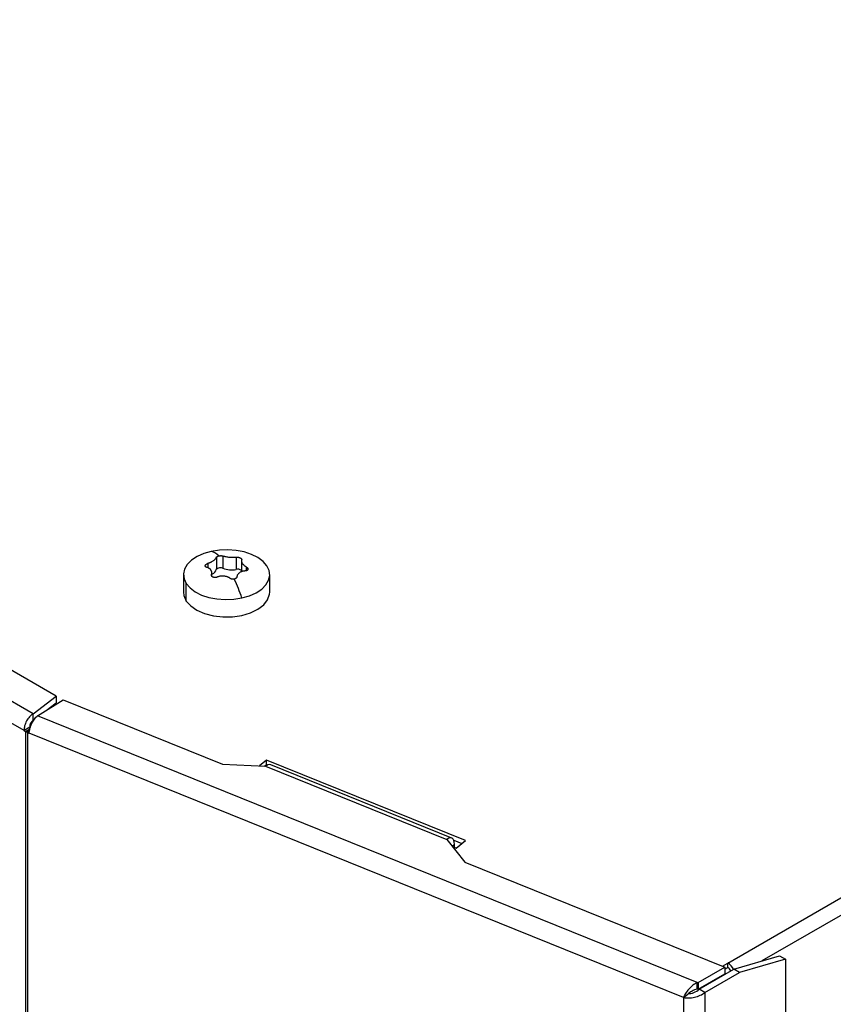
# Model space of a CAD drawing. Header units: millimetres. Extents: x 0 to 2794, y 0 to 2159.
# Tile 60 of 66: x 2201 to 2352, y 1608 to 1790. Entities that reach past the tile are written whole.
import ezdxf

# ---------------------------------------------------------------- set-up
doc = ezdxf.new("R2010")
doc.units = ezdxf.units.MM
doc.header["$LTSCALE"] = 10

msp = doc.modelspace()

# ---------------------------------------------------------------- linework, layer by layer
for p, q in [((2332.43, 1615.49), (2654.16, 1801.23)), ((2655.58, 1798.78), (2338.74, 1615.87)), ((2203.55, 1661.73), (1992.5, 1783.57)), ((2201.87, 1658.61), (1990.64, 1780.56)), ((2207.85, 1664.96), (2127.32, 1711.45)), ((2238.78, 1690.99), (2238.78, 1688.72)), ((2235.99, 1689.62), (2235.99, 1688.78)), ((2237.55, 1690.72), (2237.55, 1688.45)), ((2241.21, 1690.76), (2241.21, 1688.5)), ((2242.19, 1690.12), (2242.19, 1688.04)), ((2242.2, 1690.47), (2242.2, 1690.18)), ((2231.45, 1687.51), (2231.45, 1684.28)), ((2236.66, 1687.54), (2236.66, 1687.36)), ((2236.7, 1687.24), (2236.7, 1687.9)), ((2243.11, 1688.96), (2243.11, 1688.24)), ((2243.35, 1688.71), (2243.35, 1688.53)), ((2247.45, 1684.28), (2247.45, 1687.51)), ((2231.97, 1682.63), (2231.97, 1685.87)), ((2203.55, 1661.73), (2207.85, 1664.96)), ((2204.38, 1661.33), (2209.15, 1664.33)), ((2205.98, 1662.33), (2207.85, 1663.74)), ((2207.85, 1664.96), (2207.85, 1663.74)), ((2209.15, 1664.33), (2238.72, 1652.38)), ((2203.55, 1660.5), (2203.55, 1661.73)), ((2326.77, 1611.85), (2204.38, 1661.33)), ((2202.94, 1659.23), (2201.87, 1658.61)), ((2201.87, 1658.61), (2202.17, 1658.44)), ((2202.17, 1658.44), (2202.96, 1658.9)), ((2202.17, 1658.44), (2202.17, 1305.62)), ((2202.92, 1658.62), (2202.5, 1658.28)), ((2202.5, 1658.28), (2202.84, 1658.15)), ((2202.5, 1658.28), (2202.5, 1305.46)), ((2324.21, 1609.08), (2202.84, 1658.15)), ((2246.88, 1653.12), (2245.56, 1652.03)), ((2283.75, 1638.22), (2246.88, 1653.12)), ((2246.88, 1652.31), (2246.88, 1653.12)), ((2238.72, 1652.38), (2246.69, 1651.97)), ((2246.49, 1651.98), (2246.88, 1652.31)), ((2246.69, 1651.97), (2280.28, 1638.4)), ((2246.88, 1652.31), (2247.09, 1652.22)), ((2281.22, 1638.67), (2247.63, 1652.25)), ((2280.28, 1638.4), (2283.66, 1634.21)), ((2281.58, 1638.28), (2283.08, 1637.67)), ((2282.03, 1636.8), (2283.75, 1638.22)), ((2281.27, 1637.17), (2281.71, 1637.54)), ((2281.34, 1637.08), (2282.03, 1636.8)), ((2281.71, 1636.93), (2281.71, 1637.54)), ((2283.66, 1634.21), (2331.86, 1614.73)), ((2333.56, 1614.37), (2342.05, 1616.82)), ((2343.11, 1616.21), (2334.62, 1613.76)), ((2342.05, 1616.82), (2343.11, 1616.21)), ((2343.11, 1616.21), (2343.11, 1265.07)), ((2326.94, 1611.9), (2331.86, 1614.73)), ((2327.12, 1610.66), (2333.56, 1614.37)), ((2331.42, 1614.91), (2332.43, 1615.49)), ((2331.86, 1614.73), (2331.86, 1613.51)), ((2331.86, 1614.35), (2332.43, 1614.68)), ((2332.43, 1614.68), (2332.43, 1615.49)), ((2334.62, 1613.76), (2333.56, 1614.37)), ((2326.94, 1610.67), (2331.86, 1613.51)), ((2328.18, 1610.04), (2334.62, 1613.76)), ((2326.77, 1611.85), (2326.94, 1611.9)), ((2326.77, 1610.63), (2326.77, 1611.85)), ((2326.94, 1610.67), (2326.77, 1610.63)), ((2326.94, 1611.9), (2326.94, 1610.67)), ((2328.18, 1610.04), (2327.12, 1610.66)), ((2324.21, 1609.08), (2325, 1609.73)), ((2324.21, 1609.08), (2324.21, 1256.26)), ((2325, 1609.73), (2325.16, 1609.86)), ((2328.18, 1610.04), (2328.18, 1256.46))]:
    msp.add_line(p, q)
at = {"flags": 128}
for points in [[(2236.6, 1691.82), (2235.2, 1691.42), (2233.96, 1690.87), (2232.93, 1690.18), (2232.15, 1689.4), (2231.65, 1688.54), (2231.45, 1687.64), (2231.56, 1686.74), (2231.97, 1685.87)], [(2246.92, 1689.15), (2246.22, 1689.96), (2245.27, 1690.68), (2244.08, 1691.27), (2242.72, 1691.72), (2241.24, 1692.01), (2239.68, 1692.12), (2238.12, 1692.06), (2236.6, 1691.82)], [(2242.29, 1683.19), (2243.69, 1683.59), (2244.93, 1684.15), (2245.96, 1684.83), (2246.74, 1685.61), (2247.24, 1686.47), (2247.44, 1687.37), (2247.33, 1688.27), (2246.92, 1689.15)], [(2237.55, 1688.45), (2237.6, 1688.57), (2237.7, 1688.67), (2237.85, 1688.75), (2238.02, 1688.8), (2238.22, 1688.83), (2238.42, 1688.82), (2238.61, 1688.79), (2238.78, 1688.72)], [(2231.97, 1685.87), (2232.67, 1685.05), (2233.62, 1684.34), (2234.81, 1683.74), (2236.17, 1683.29), (2237.66, 1683.01), (2239.21, 1682.89), (2240.78, 1682.95), (2242.29, 1683.19)], [(2231.45, 1684.28), (2231.52, 1683.64), (2231.97, 1682.63)], [(2231.97, 1682.63), (2232.79, 1681.72), (2233.94, 1680.92), (2235.37, 1680.3), (2237.01, 1679.88), (2238.76, 1679.67), (2240.55, 1679.7), (2242.29, 1679.96), (2243.88, 1680.43), (2245.25, 1681.1), (2246.33, 1681.92), (2247.06, 1682.87), (2247.42, 1683.88), (2247.45, 1684.28)], [(2281.71, 1637.54), (2281.69, 1637.91), (2281.6, 1638.23), (2281.47, 1638.47), (2281.29, 1638.64), (2281.08, 1638.71), (2280.83, 1638.7), (2280.56, 1638.59), (2280.28, 1638.4)]]:
    msp.add_lwpolyline(points, dxfattribs=at)
for centre, radius, start, end in [((2235.84, 1688.87), 3.05, 44.3128, 75.563), ((2236.31, 1688.83), 1.29, 294.8926, 343.0552), ((2240.32, 1692.09), 3.7, 245.4273, 283.9129), ((2241.5, 1687.55), 0.992, 46.0621, 107.2295), ((2207.86, 1671.21), 36.46, 19.1772, 25.1081), ((2203.49, 1660.76), 2.67, 240.1677, 248.141), ((2247.39, 1651.34), 0.946, 75.3487, 137.5306), ((2330.86, 1613), 2.95, 26.9004, 57.8047), ((2331.64, 1613.42), 1.49, 24.7942, 57.7417)]:
    msp.add_arc(centre, radius, start, end)
for points, knots in [([(2237.55, 1690.72), (2237.55, 1690.73), (2237.56, 1690.75), (2237.58, 1690.79), (2237.61, 1690.82), (2237.65, 1690.85), (2237.7, 1690.88), (2237.77, 1690.92), (2237.84, 1690.95), (2237.93, 1690.98), (2237.99, 1690.99), (2238.02, 1691)], [0, 0, 0, 0, 0.101586, 0.2012, 0.300004, 0.399187, 0.499928, 0.624286, 0.749675, 0.875477, 1, 1, 1, 1]), ([(2238.02, 1691), (2238.04, 1691), (2238.09, 1691.01), (2238.15, 1691.02), (2238.23, 1691.03), (2238.32, 1691.04), (2238.42, 1691.04), (2238.52, 1691.04), (2238.62, 1691.03), (2238.7, 1691.01), (2238.76, 1691), (2238.78, 1690.99)], [0, 0, 0, 0, 0.082963, 0.165887, 0.249484, 0.374449, 0.499109, 0.623713, 0.749081, 0.874559, 1, 1, 1, 1]), ([(2238.78, 1690.99), (2238.82, 1690.98), (2238.88, 1690.96), (2238.99, 1690.93), (2239.09, 1690.91), (2239.2, 1690.88), (2239.38, 1690.85), (2239.62, 1690.81), (2239.94, 1690.77), (2240.26, 1690.75), (2240.55, 1690.74), (2240.8, 1690.74), (2241.01, 1690.75), (2241.14, 1690.76), (2241.21, 1690.76)], [0, 0, 0, 0, 0.050308, 0.100265, 0.150032, 0.199767, 0.249632, 0.374572, 0.499238, 0.624081, 0.74906, 0.832661, 0.916052, 1, 1, 1, 1]), ([(2235.78, 1688.86), (2235.76, 1688.87), (2235.72, 1688.88), (2235.66, 1688.91), (2235.62, 1688.93), (2235.57, 1688.96), (2235.54, 1689), (2235.51, 1689.05), (2235.48, 1689.11), (2235.49, 1689.21), (2235.54, 1689.31), (2235.6, 1689.38), (2235.67, 1689.45), (2235.76, 1689.51), (2235.87, 1689.57), (2235.95, 1689.6), (2235.99, 1689.62)], [0, 0, 0, 0, 0.050841, 0.100667, 0.150071, 0.199665, 0.250055, 0.31226, 0.374971, 0.499874, 0.624394, 0.686909, 0.749337, 0.832897, 0.915529, 1, 1, 1, 1]), ([(2235.99, 1689.62), (2236.03, 1689.63), (2236.11, 1689.66), (2236.23, 1689.71), (2236.35, 1689.76), (2236.46, 1689.81), (2236.62, 1689.89), (2236.82, 1689.99), (2237.05, 1690.14), (2237.23, 1690.29), (2237.37, 1690.42), (2237.46, 1690.53), (2237.51, 1690.63), (2237.54, 1690.69), (2237.55, 1690.72)], [0, 0, 0, 0, 0.050206, 0.10011, 0.149874, 0.19966, 0.249633, 0.374486, 0.499239, 0.623994, 0.74906, 0.832513, 0.915908, 1, 1, 1, 1]), ([(2241.21, 1690.76), (2241.23, 1690.77), (2241.28, 1690.77), (2241.35, 1690.77), (2241.42, 1690.77), (2241.52, 1690.76), (2241.65, 1690.74), (2241.79, 1690.7), (2241.93, 1690.65), (2242.04, 1690.6), (2242.14, 1690.54), (2242.18, 1690.49), (2242.2, 1690.47)], [0, 0, 0, 0, 0.063197, 0.125593, 0.187809, 0.250469, 0.375679, 0.500316, 0.625255, 0.750083, 0.874869, 1, 1, 1, 1]), ([(2242.23, 1690.28), (2242.23, 1690.26), (2242.21, 1690.23), (2242.2, 1690.17), (2242.19, 1690.11), (2242.19, 1690.05), (2242.2, 1689.95), (2242.24, 1689.82), (2242.34, 1689.65), (2242.47, 1689.47), (2242.63, 1689.31), (2242.79, 1689.18), (2242.94, 1689.06), (2243.05, 1688.99), (2243.11, 1688.96)], [0, 0, 0, 0, 0.050327, 0.100303, 0.150078, 0.199804, 0.249632, 0.374579, 0.499238, 0.623988, 0.74906, 0.832467, 0.915876, 1, 1, 1, 1]), ([(2242.2, 1690.47), (2242.21, 1690.46), (2242.22, 1690.44), (2242.24, 1690.4), (2242.25, 1690.37), (2242.25, 1690.33), (2242.24, 1690.3), (2242.23, 1690.28)], [0, 0, 0, 0, 0.1657468, 0.3315561, 0.4989304, 0.7496328, 1, 1, 1, 1]), ([(2236.55, 1688.37), (2236.53, 1688.4), (2236.5, 1688.44), (2236.44, 1688.51), (2236.38, 1688.57), (2236.31, 1688.62), (2236.22, 1688.69), (2236.1, 1688.75), (2235.95, 1688.82), (2235.84, 1688.85), (2235.78, 1688.86)], [0, 0, 0, 0, 0.099929, 0.199486, 0.298985, 0.398742, 0.49907, 0.665568, 0.832073, 1, 1, 1, 1]), ([(2236.66, 1687.54), (2236.66, 1687.57), (2236.68, 1687.63), (2236.69, 1687.72), (2236.7, 1687.81), (2236.7, 1687.9), (2236.69, 1688), (2236.67, 1688.12), (2236.62, 1688.25), (2236.57, 1688.33), (2236.55, 1688.37)], [0, 0, 0, 0, 0.1007836, 0.2008636, 0.3005411, 0.4001201, 0.4999048, 0.6671103, 0.8333192, 1, 1, 1, 1]), ([(2237.68, 1687.06), (2237.66, 1687.05), (2237.61, 1687.03), (2237.53, 1687.01), (2237.45, 1686.99), (2237.37, 1686.98), (2237.28, 1686.98), (2237.19, 1686.98), (2237.06, 1687), (2236.91, 1687.05), (2236.8, 1687.12), (2236.72, 1687.2), (2236.68, 1687.27), (2236.65, 1687.35), (2236.64, 1687.44), (2236.65, 1687.51), (2236.66, 1687.54)], [0, 0, 0, 0, 0.050913, 0.10079, 0.15021, 0.199769, 0.250052, 0.312282, 0.374968, 0.499871, 0.624391, 0.686931, 0.749334, 0.833031, 0.915638, 1, 1, 1, 1]), ([(2242.9, 1688.2), (2242.86, 1688.2), (2242.78, 1688.19), (2242.66, 1688.18), (2242.54, 1688.16), (2242.43, 1688.14), (2242.27, 1688.09), (2242.07, 1688.02), (2241.84, 1687.88), (2241.66, 1687.72), (2241.52, 1687.56), (2241.43, 1687.4), (2241.38, 1687.26), (2241.36, 1687.15), (2241.34, 1687.1)], [0, 0, 0, 0, 0.050206, 0.10011, 0.149874, 0.19966, 0.249633, 0.374486, 0.499239, 0.623994, 0.74906, 0.832513, 0.915908, 1, 1, 1, 1]), ([(2243.35, 1688.71), (2243.36, 1688.7), (2243.38, 1688.67), (2243.4, 1688.62), (2243.4, 1688.57), (2243.4, 1688.51), (2243.39, 1688.44), (2243.34, 1688.36), (2243.26, 1688.3), (2243.16, 1688.25), (2243.03, 1688.21), (2242.94, 1688.2), (2242.9, 1688.2)], [0, 0, 0, 0, 0.062935, 0.125118, 0.187225, 0.249938, 0.374837, 0.499937, 0.62407, 0.749711, 0.874925, 1, 1, 1, 1]), ([(2243.11, 1688.96), (2243.13, 1688.94), (2243.16, 1688.92), (2243.21, 1688.88), (2243.26, 1688.83), (2243.31, 1688.78), (2243.34, 1688.74), (2243.35, 1688.71)], [0, 0, 0, 0, 0.167473, 0.334246, 0.501784, 0.751636, 1, 1, 1, 1]), ([(2240.11, 1686.83), (2240.07, 1686.85), (2240.01, 1686.9), (2239.91, 1686.96), (2239.8, 1687.01), (2239.69, 1687.06), (2239.51, 1687.13), (2239.27, 1687.2), (2238.95, 1687.25), (2238.63, 1687.26), (2238.34, 1687.23), (2238.09, 1687.19), (2237.88, 1687.13), (2237.75, 1687.08), (2237.68, 1687.06)], [0, 0, 0, 0, 0.050308, 0.100265, 0.150032, 0.199767, 0.249632, 0.374572, 0.499238, 0.624081, 0.74906, 0.832661, 0.916052, 1, 1, 1, 1]), ([(2240.87, 1686.68), (2240.85, 1686.68), (2240.8, 1686.67), (2240.74, 1686.66), (2240.66, 1686.66), (2240.57, 1686.66), (2240.47, 1686.68), (2240.37, 1686.7), (2240.27, 1686.74), (2240.19, 1686.78), (2240.13, 1686.81), (2240.11, 1686.83)], [0, 0, 0, 0, 0.0829628, 0.165887, 0.2494843, 0.3744492, 0.4991092, 0.6237126, 0.749081, 0.8745593, 1, 1, 1, 1]), ([(2241.34, 1687.1), (2241.34, 1687.08), (2241.33, 1687.04), (2241.31, 1686.99), (2241.28, 1686.94), (2241.24, 1686.89), (2241.19, 1686.84), (2241.12, 1686.79), (2241.05, 1686.74), (2240.96, 1686.71), (2240.9, 1686.69), (2240.87, 1686.68)], [0, 0, 0, 0, 0.101586, 0.2012, 0.300004, 0.399187, 0.499928, 0.624286, 0.749675, 0.875477, 1, 1, 1, 1]), ([(2203.55, 1661.73), (2203.33, 1661.59), (2203.1, 1661.4), (2202.69, 1660.94), (2202.5, 1660.67), (2202.19, 1660.09), (2202.07, 1659.79), (2201.9, 1659.18), (2201.87, 1658.89), (2201.87, 1658.61)], [0, 0, 0, 0, 0.25, 0.25, 0.5, 0.5, 0.75, 0.75, 1, 1, 1, 1]), ([(2202.84, 1658.15), (2202.85, 1658.41), (2202.89, 1658.7), (2203.06, 1659.31), (2203.17, 1659.62), (2203.46, 1660.21), (2203.62, 1660.49), (2203.99, 1660.97), (2204.18, 1661.17), (2204.38, 1661.33)], [0, 0, 0, 0, 0.25, 0.25, 0.5, 0.5, 0.75, 0.75, 1, 1, 1, 1]), ([(2203.55, 1660.5), (2203.38, 1660.39), (2203.21, 1660.19), (2202.98, 1659.71), (2202.92, 1659.45), (2202.94, 1659.23)], [0, 0, 0, 0, 0.5, 0.5, 1, 1, 1, 1]), ([(2326.77, 1611.85), (2326.49, 1611.74), (2326.21, 1611.57), (2325.67, 1611.15), (2325.42, 1610.91), (2324.97, 1610.39), (2324.77, 1610.11), (2324.44, 1609.57), (2324.31, 1609.31), (2324.21, 1609.08)], [0, 0, 0, 0, 0.25, 0.25, 0.5, 0.5, 0.75, 0.75, 1, 1, 1, 1]), ([(2325.07, 1609.79), (2325.38, 1609.8), (2325.76, 1609.86), (2326.5, 1610.16), (2326.86, 1610.38), (2327.12, 1610.66)], [0, 0, 0, 0, 0.5, 0.5, 1, 1, 1, 1]), ([(2326.77, 1610.63), (2326.43, 1610.58), (2326.1, 1610.44), (2325.51, 1610.12), (2325.26, 1609.93), (2325.07, 1609.79)], [0, 0, 0, 0, 0.5, 0.5, 1, 1, 1, 1]), ([(2324.21, 1609.08), (2324.51, 1609.03), (2324.84, 1609), (2325.54, 1609.02), (2325.9, 1609.07), (2326.62, 1609.23), (2326.97, 1609.35), (2327.63, 1609.65), (2327.93, 1609.83), (2328.18, 1610.04)], [0, 0, 0, 0, 0.25, 0.25, 0.5, 0.5, 0.75, 0.75, 1, 1, 1, 1])]:
    msp.add_open_spline(points, degree=3, knots=knots)

doc.saveas('drawing.dxf')
